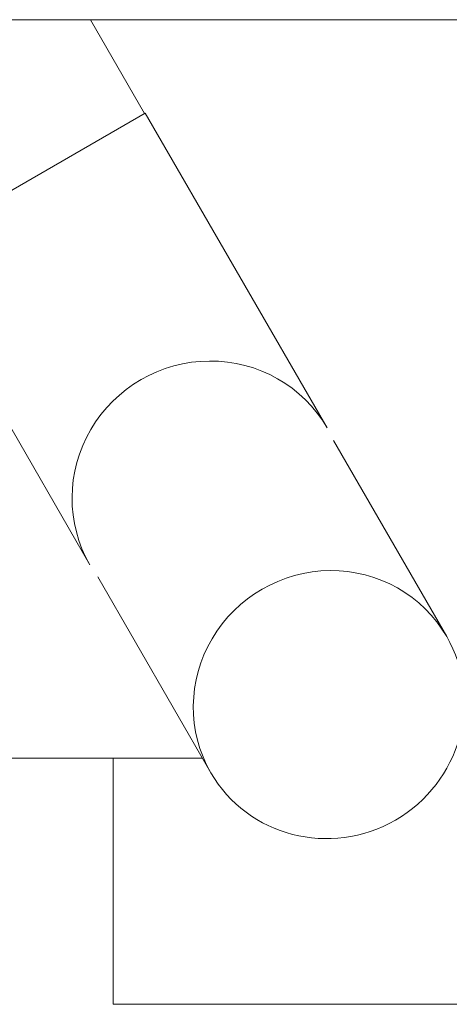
# Model space of a CAD drawing. Header units: metres. Extents: x -167 to 338, y -186 to 508.
# Tile 251 of 256: x 242.2 to 242.339, y -177.122 to -176.803. Entities that reach past the tile are written whole.
import ezdxf

# ---------------------------------------------------------------- set-up
doc = ezdxf.new("R2010")
doc.units = ezdxf.units.M
doc.header["$MEASUREMENT"] = 0

msp = doc.modelspace()

# ---------------------------------------------------------------- linework, layer by layer
at = {"color": 7, "linetype": 'Continuous', "lineweight": 13}
for p, q in [((242.75815, -176.80265), (241.71259, -176.80265)), ((242.24054, -176.83307), (242.22298, -176.80265)), ((242.24076, -176.83294), (242.16379, -176.87738)), ((242.24076, -176.83294), (242.29976, -176.93514)), ((242.16379, -176.87738), (242.22279, -176.97958)), ((242.30186, -176.93927), (242.33857, -177.00285)), ((242.22532, -176.98346), (242.26203, -177.04704)), ((242.23038, -177.04232), (242.18694, -177.04232)), ((242.18694, -177.04232), (242.2593, -177.04232)), ((242.23038, -177.04232), (242.23038, -177.12221)), ((242.62284, -177.12221), (242.23038, -177.12221))]:
    msp.add_line(p, q, dxfattribs=at)
for centre, major_axis, ratio, start_param, end_param in [((242.26127, -176.95736), (0.03849, 0.02222), 0.984535, 0, 3.141593), ((242.3003, -177.02495), (0.03827, 0.02209), 0.979014, 0, 3.141593), ((242.3003, -177.02495), (0.03827, 0.02209), 0.979014, 3.141593, 6.283185)]:
    msp.add_ellipse(centre, major_axis=major_axis, ratio=ratio, start_param=start_param, end_param=end_param, dxfattribs=at)

doc.saveas('drawing.dxf')
